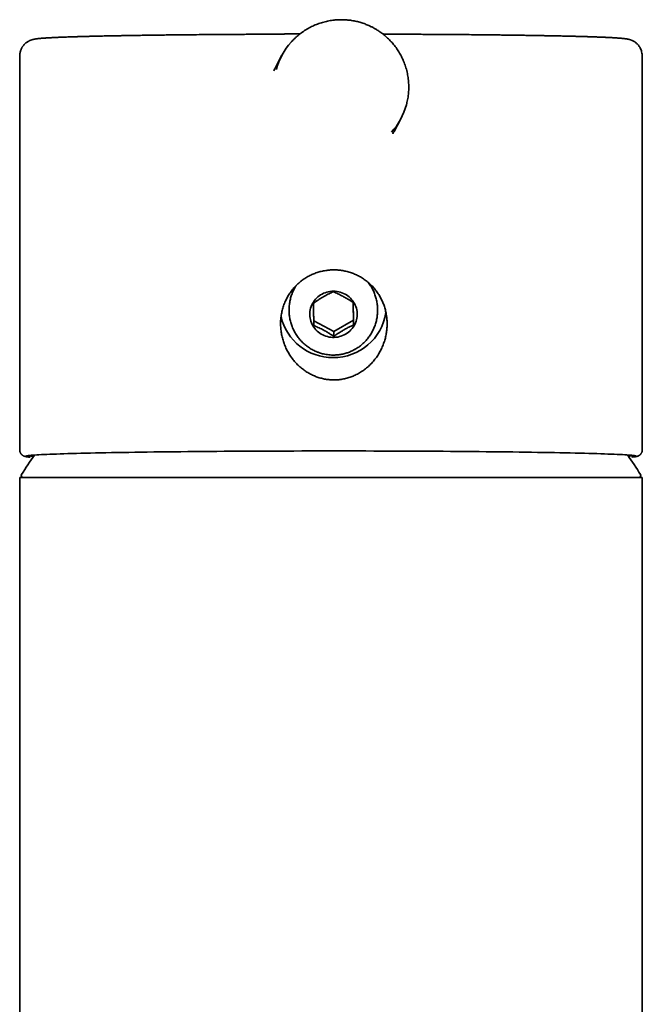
# Model space of a CAD drawing. Header units: millimetres. Extents: x 8 to 956, y 12 to 1992.
# Tile 21 of 25: x 447 to 496, y 1894 to 1970. Entities that reach past the tile are written whole.
import ezdxf

# ---------------------------------------------------------------- set-up
doc = ezdxf.new("R2010")
doc.units = ezdxf.units.MM

msp = doc.modelspace()

# ---------------------------------------------------------------- linework, layer by layer
at = {"color": 7, "linetype": 'Continuous', "lineweight": 35}
for p, q in [((466.931, 1969.186), (466.898, 1969.185)), ((466.916, 1969.186), (466.898, 1969.185)), ((467.853, 1967.537), (467.347, 1966.59)), ((447.422, 1967.29), (447.427, 1936.795)), ((447.426, 1967.29), (447.426, 1967.29)), ((495.927, 1936.803), (495.922, 1967.303)), ((476.592, 1961.611), (477.114, 1962.589)), ((473.417, 1946.916), (473.396, 1948.279)), ((470.331, 1946.863), (471.885, 1946.023)), ((471.885, 1946.023), (473.417, 1946.916)), ((473.417, 1946.916), (473.432, 1946.533)), ((471.9, 1945.641), (471.885, 1946.023)), ((473.519, 1944.616), (473.513, 1944.613)), ((448.206, 1936.229), (448.243, 1936.225)), ((495.11, 1936.233), (495.138, 1936.236)), ((447.43, 1934.651), (447.43, 1754.651)), ((495.93, 1934.651), (447.43, 1934.651)), ((495.93, 1797.901), (495.93, 1934.651))]:
    msp.add_line(p, q, dxfattribs=at)
at = {"color": 7, "linetype": 'Continuous', "lineweight": 35, "flags": 128}
for points in [[(470.02, 1947.333), (470.023, 1947.463), (470.035, 1947.592), (470.057, 1947.72), (470.089, 1947.847), (470.129, 1947.97), (470.179, 1948.091), (470.238, 1948.208), (470.305, 1948.32), (470.38, 1948.428), (470.463, 1948.529), (470.554, 1948.625), (470.651, 1948.714), (470.755, 1948.797), (470.864, 1948.871), (470.979, 1948.938), (471.098, 1948.997), (471.222, 1949.047), (471.348, 1949.088), (471.478, 1949.121), (471.609, 1949.144), (471.742, 1949.158), (471.876, 1949.162), (472.009, 1949.157), (472.142, 1949.143), (472.273, 1949.12), (472.402, 1949.087), (472.529, 1949.045), (472.652, 1948.995), (472.771, 1948.936), (472.885, 1948.869), (472.994, 1948.794), (473.097, 1948.712), (473.194, 1948.622), (473.283, 1948.526), (473.366, 1948.424), (473.44, 1948.317), (473.507, 1948.204), (473.565, 1948.087), (473.614, 1947.966), (473.654, 1947.842), (473.684, 1947.716), (473.705, 1947.588), (473.717, 1947.459), (473.719, 1947.329), (473.711, 1947.199), (473.694, 1947.07), (473.667, 1946.943), (473.631, 1946.818), (473.586, 1946.695), (473.531, 1946.577), (473.468, 1946.462), (473.397, 1946.352), (473.318, 1946.247), (473.231, 1946.148), (473.137, 1946.056), (473.037, 1945.97), (472.93, 1945.892), (472.818, 1945.821), (472.701, 1945.758), (472.579, 1945.704), (472.454, 1945.658), (472.326, 1945.621), (472.196, 1945.593), (472.063, 1945.575), (471.93, 1945.565), (471.796, 1945.566), (471.663, 1945.575), (471.531, 1945.594), (471.401, 1945.622), (471.273, 1945.659), (471.148, 1945.705), (471.027, 1945.76), (470.91, 1945.823), (470.799, 1945.894), (470.693, 1945.973), (470.593, 1946.059), (470.499, 1946.151), (470.413, 1946.251), (470.335, 1946.355), (470.264, 1946.466), (470.202, 1946.58), (470.149, 1946.699), (470.104, 1946.822), (470.069, 1946.947), (470.043, 1947.074), (470.026, 1947.203), (470.02, 1947.333)], [(448.226, 1936.227), (448.137, 1936.236), (448.053, 1936.247), (447.985, 1936.258), (447.934, 1936.269), (447.899, 1936.28), (447.881, 1936.291), (447.878, 1936.301), (447.892, 1936.312), (447.922, 1936.323), (447.969, 1936.334), (448.032, 1936.345), (448.111, 1936.356), (448.206, 1936.366), (448.317, 1936.377), (448.444, 1936.388), (448.588, 1936.398), (448.747, 1936.409), (448.921, 1936.419), (449.112, 1936.43), (449.317, 1936.44), (449.538, 1936.45), (449.775, 1936.46), (450.026, 1936.47), (450.292, 1936.48), (450.573, 1936.49), (450.868, 1936.5), (451.178, 1936.509), (451.501, 1936.518), (451.839, 1936.528), (452.19, 1936.537), (452.554, 1936.546), (452.931, 1936.554), (453.322, 1936.563), (453.724, 1936.571), (454.14, 1936.579), (454.567, 1936.587), (455.006, 1936.595), (455.456, 1936.603), (455.917, 1936.61), (456.39, 1936.617), (456.872, 1936.624), (457.365, 1936.631), (457.868, 1936.637), (458.38, 1936.644), (458.901, 1936.65), (459.431, 1936.656), (459.97, 1936.661), (460.516, 1936.666), (461.07, 1936.672), (461.632, 1936.676), (462.2, 1936.681), (462.775, 1936.685), (463.355, 1936.689), (463.942, 1936.693), (464.534, 1936.696), (465.131, 1936.7), (465.732, 1936.703), (466.337, 1936.705), (466.946, 1936.708), (467.558, 1936.71), (468.173, 1936.712), (468.791, 1936.713), (469.41, 1936.715), (470.031, 1936.716), (470.653, 1936.716), (471.276, 1936.717), (471.899, 1936.717), (472.522, 1936.717), (473.144, 1936.716), (473.765, 1936.716), (474.385, 1936.715), (475.003, 1936.713), (475.619, 1936.712), (476.232, 1936.71), (476.842, 1936.708), (477.448, 1936.705), (478.051, 1936.703), (478.649, 1936.7), (479.242, 1936.696), (479.83, 1936.693), (480.413, 1936.689), (480.989, 1936.685), (481.559, 1936.681), (482.123, 1936.676), (482.679, 1936.672), (483.228, 1936.666), (483.768, 1936.661), (484.301, 1936.656), (484.825, 1936.65), (485.34, 1936.644), (485.845, 1936.637), (486.341, 1936.631), (486.826, 1936.624), (487.302, 1936.617), (487.766, 1936.61), (488.22, 1936.603), (488.662, 1936.595), (489.093, 1936.587), (489.511, 1936.579), (489.918, 1936.571), (490.312, 1936.563), (490.693, 1936.554), (491.061, 1936.546), (491.416, 1936.537), (491.757, 1936.528), (492.085, 1936.518), (492.398, 1936.509), (492.698, 1936.5), (492.982, 1936.49), (493.253, 1936.48), (493.508, 1936.47), (493.749, 1936.46), (493.974, 1936.45), (494.185, 1936.44), (494.379, 1936.43), (494.559, 1936.419), (494.722, 1936.409), (494.87, 1936.398), (495.002, 1936.388), (495.118, 1936.377), (495.217, 1936.366), (495.301, 1936.356), (495.368, 1936.345), (495.42, 1936.334), (495.455, 1936.323), (495.473, 1936.312), (495.476, 1936.301), (495.462, 1936.291), (495.431, 1936.28), (495.385, 1936.269), (495.322, 1936.258), (495.243, 1936.247), (495.148, 1936.236), (495.124, 1936.234)]]:
    msp.add_lwpolyline(points, dxfattribs=at)
at = {"color": 7, "linetype": 'Continuous', "lineweight": 35}
for centre, radius, start, end in [((472.482, 1965.064), 5.248, 138.15645, 164.79769), ((472.486, 1965.062), 5.248, 317.95984, 344.75686), ((471.883, 1948.112), 4.119, 269.32779, 351.45988), ((471.791, 1948.105), 4.112, 192.92809, 270.60215), ((471.68, 1919.951), 28.358, 144.55226, 148.23381), ((448.757, 1940.075), 3.787, 259.56656, 266.20234), ((471.68, 1919.951), 28.358, 31.76619, 35.46639), ((494.62, 1939.886), 3.589, 273.63378, 280.63512), ((447.697, 1934.801), 0.15, 148.23381, 270), ((495.662, 1934.801), 0.15, 270, 31.76619)]:
    msp.add_arc(centre, radius, start, end, dxfattribs=at)
for points, knots in [([(474.958, 1969.693), (474.892, 1969.727), (474.8, 1969.775), (474.661, 1969.84), (474.543, 1969.893), (474.399, 1969.951), (474.247, 1970.009), (474.085, 1970.063), (473.916, 1970.115), (473.74, 1970.161), (473.56, 1970.202), (473.375, 1970.237), (473.187, 1970.266), (472.996, 1970.289), (472.802, 1970.304), (472.606, 1970.312), (472.409, 1970.313), (472.211, 1970.307), (472.012, 1970.293), (471.812, 1970.271), (471.613, 1970.241), (471.414, 1970.204), (471.217, 1970.159), (471.02, 1970.106), (470.825, 1970.045), (470.632, 1969.977), (470.441, 1969.901), (470.253, 1969.817), (470.068, 1969.726), (469.886, 1969.627), (469.708, 1969.521), (469.534, 1969.407), (469.364, 1969.287), (469.199, 1969.16), (469.038, 1969.026), (468.883, 1968.886), (468.734, 1968.739), (468.63, 1968.631), (468.579, 1968.572), (468.573, 1968.565)], [0, 0, 0, 0, 0.031897, 0.044583, 0.065683, 0.087578, 0.111066, 0.135592, 0.160936, 0.186919, 0.213417, 0.240334, 0.267603, 0.295167, 0.322984, 0.351021, 0.379251, 0.407652, 0.436205, 0.464895, 0.493709, 0.522637, 0.55167, 0.580799, 0.610018, 0.63932, 0.668702, 0.698158, 0.727685, 0.757278, 0.786936, 0.816656, 0.846435, 0.876271, 0.906163, 0.936109, 0.966108, 0.996159, 1, 1, 1, 1]), ([(459.792, 1969.132), (459.604, 1969.13), (459.234, 1969.126), (458.703, 1969.119), (458.199, 1969.113), (457.723, 1969.107), (457.274, 1969.101), (456.851, 1969.094), (456.454, 1969.088), (456.076, 1969.082), (455.718, 1969.076), (455.379, 1969.07), (455.064, 1969.064), (454.773, 1969.059), (454.504, 1969.054), (454.247, 1969.048), (454.003, 1969.043), (453.772, 1969.038), (453.567, 1969.034), (453.384, 1969.029), (453.224, 1969.026), (453.085, 1969.022), (452.967, 1969.019), (452.869, 1969.017), (452.791, 1969.015), (452.732, 1969.013), (452.692, 1969.012), (452.66, 1969.012), (452.626, 1969.011), (452.581, 1969.01), (452.522, 1969.008), (452.45, 1969.006), (452.363, 1969.004), (452.263, 1969.001), (452.149, 1968.998), (452.022, 1968.994), (451.89, 1968.99), (451.756, 1968.986), (451.627, 1968.982), (451.502, 1968.978), (451.35, 1968.973), (451.176, 1968.967), (450.983, 1968.96), (450.803, 1968.953), (450.635, 1968.947), (450.479, 1968.94), (450.337, 1968.934), (450.214, 1968.929), (450.107, 1968.924), (450.016, 1968.919), (449.929, 1968.915), (449.842, 1968.91), (449.757, 1968.905), (449.673, 1968.901), (449.595, 1968.896), (449.517, 1968.891), (449.442, 1968.886), (449.334, 1968.879), (449.198, 1968.869), (449.078, 1968.859), (448.998, 1968.852), (448.956, 1968.848), (448.919, 1968.844), (448.888, 1968.84), (448.855, 1968.837), (448.819, 1968.833), (448.775, 1968.827), (448.728, 1968.821), (448.674, 1968.814), (448.619, 1968.805), (448.563, 1968.795), (448.507, 1968.783), (448.444, 1968.769), (448.382, 1968.752), (448.322, 1968.733), (448.264, 1968.712), (448.219, 1968.693), (448.175, 1968.673), (448.116, 1968.644), (448.038, 1968.6), (447.954, 1968.542), (447.864, 1968.47), (447.776, 1968.386), (447.707, 1968.304), (447.663, 1968.242), (447.636, 1968.203), (447.609, 1968.159), (447.578, 1968.103), (447.543, 1968.032), (447.508, 1967.947), (447.476, 1967.848), (447.45, 1967.731), (447.432, 1967.599), (447.422, 1967.45), (447.422, 1967.345), (447.422, 1967.29)], [0, 0, 0, 0, 0.026841, 0.052759, 0.077754, 0.101825, 0.124971, 0.147192, 0.168487, 0.188856, 0.209201, 0.22853, 0.246842, 0.264138, 0.280416, 0.295678, 0.311787, 0.326582, 0.340065, 0.352233, 0.363088, 0.372629, 0.380855, 0.387767, 0.393365, 0.397459, 0.40037, 0.402155, 0.40434, 0.40762, 0.411906, 0.417249, 0.423648, 0.431103, 0.439799, 0.449595, 0.460326, 0.471046, 0.481607, 0.492009, 0.502252, 0.520147, 0.537535, 0.554416, 0.570791, 0.586636, 0.601552, 0.615389, 0.626758, 0.637276, 0.64703, 0.657462, 0.66909, 0.679066, 0.68975, 0.700556, 0.711262, 0.72187, 0.748032, 0.77455, 0.78301, 0.791015, 0.798013, 0.804002, 0.80913, 0.816462, 0.825037, 0.834857, 0.845649, 0.857223, 0.86747, 0.878282, 0.889722, 0.898736, 0.908162, 0.91306, 0.918087, 0.922456, 0.925697, 0.932299, 0.938044, 0.942986, 0.949618, 0.955588, 0.957795, 0.959901, 0.961925, 0.964558, 0.968163, 0.971897, 0.976273, 0.981262, 0.986875, 0.993124, 1, 1, 1, 1]), ([(466.898, 1969.185), (466.744, 1969.184), (466.417, 1969.181), (465.903, 1969.178), (465.356, 1969.174), (464.791, 1969.171), (464.216, 1969.168), (463.634, 1969.164), (462.972, 1969.16), (462.229, 1969.155), (461.409, 1969.148), (460.591, 1969.141), (460.054, 1969.135), (459.786, 1969.132)], [0, 0, 0, 0, 0.071753, 0.15146, 0.23271, 0.314223, 0.395437, 0.476334, 0.557018, 0.667781, 0.778458, 0.88915, 1, 1, 1, 1]), ([(469.279, 1969.22), (469.266, 1969.219), (469.24, 1969.219), (469.201, 1969.218), (469.157, 1969.217), (469.105, 1969.216), (469.04, 1969.214), (468.958, 1969.213), (468.869, 1969.211), (468.781, 1969.209), (468.706, 1969.208), (468.631, 1969.207), (468.546, 1969.205), (468.453, 1969.204), (468.362, 1969.202), (468.283, 1969.201), (468.211, 1969.2), (468.13, 1969.199), (468.044, 1969.198), (467.962, 1969.197), (467.897, 1969.196), (467.837, 1969.195), (467.776, 1969.194), (467.711, 1969.194), (467.644, 1969.193), (467.569, 1969.192), (467.49, 1969.191), (467.406, 1969.19), (467.316, 1969.189), (467.19, 1969.188), (467.06, 1969.187), (466.963, 1969.186), (466.931, 1969.186)], [0, 0, 0, 0, 0.0192144, 0.0402615, 0.0612298, 0.0863236, 0.1188711, 0.1578087, 0.2062337, 0.2471343, 0.2808105, 0.3123158, 0.3511903, 0.3947193, 0.4351755, 0.4698738, 0.4968992, 0.5286899, 0.5724641, 0.6042876, 0.6300711, 0.651966, 0.676309, 0.7033201, 0.7302924, 0.7563622, 0.790515, 0.8224674, 0.8547308, 0.8945879, 0.9641388, 1, 1, 1, 1]), ([(477.548, 1963.683), (477.556, 1963.71), (477.583, 1963.806), (477.62, 1963.973), (477.661, 1964.184), (477.693, 1964.397), (477.716, 1964.612), (477.73, 1964.827), (477.735, 1965.044), (477.731, 1965.261), (477.719, 1965.479), (477.697, 1965.696), (477.666, 1965.913), (477.626, 1966.128), (477.577, 1966.343), (477.518, 1966.556), (477.451, 1966.767), (477.374, 1966.976), (477.292, 1967.175), (477.204, 1967.364), (477.112, 1967.542), (477.014, 1967.717), (476.91, 1967.888), (476.799, 1968.055), (476.682, 1968.217), (476.558, 1968.375), (476.43, 1968.527), (476.295, 1968.675), (476.156, 1968.816), (476.012, 1968.952), (475.864, 1969.081), (475.713, 1969.203), (475.562, 1969.316), (475.418, 1969.417), (475.291, 1969.5), (475.174, 1969.572), (475.066, 1969.634), (474.992, 1969.675), (474.958, 1969.693)], [0, 0, 0, 0, 0.011875, 0.042248, 0.072676, 0.10316, 0.133704, 0.164309, 0.194978, 0.225714, 0.256521, 0.287403, 0.318364, 0.349411, 0.38055, 0.411789, 0.443138, 0.474607, 0.50621, 0.534613, 0.563007, 0.591388, 0.619753, 0.648098, 0.676419, 0.704709, 0.732959, 0.761154, 0.789272, 0.817278, 0.845109, 0.87264, 0.899596, 0.925195, 0.947116, 0.96409, 0.983679, 1, 1, 1, 1]), ([(476.704, 1969.188), (476.67, 1969.188), (476.59, 1969.189), (476.447, 1969.19), (476.29, 1969.192), (476.139, 1969.194), (476.01, 1969.195), (475.876, 1969.197), (475.777, 1969.198), (475.721, 1969.199), (475.716, 1969.199)], [0, 0, 0, 0, 0.098203, 0.228173, 0.419731, 0.564272, 0.684381, 0.818868, 0.984121, 1, 1, 1, 1]), ([(477.114, 1969.184), (477.062, 1969.184), (476.93, 1969.185), (476.795, 1969.186), (476.712, 1969.187), (476.704, 1969.187)], [0, 0, 0, 0, 0.37632, 0.938737, 1, 1, 1, 1]), ([(483.92, 1969.132), (483.674, 1969.135), (483.182, 1969.14), (482.432, 1969.147), (481.68, 1969.153), (480.932, 1969.159), (480.233, 1969.163), (479.586, 1969.167), (478.987, 1969.171), (478.403, 1969.175), (477.839, 1969.178), (477.411, 1969.181), (477.178, 1969.183), (477.12, 1969.184)], [0, 0, 0, 0, 0.107124, 0.214012, 0.320644, 0.426857, 0.53257, 0.620632, 0.709139, 0.798002, 0.886016, 0.971853, 1, 1, 1, 1]), ([(495.922, 1967.298), (495.922, 1967.371), (495.921, 1967.511), (495.901, 1967.71), (495.861, 1967.888), (495.803, 1968.041), (495.735, 1968.17), (495.665, 1968.275), (495.595, 1968.362), (495.524, 1968.436), (495.439, 1968.513), (495.339, 1968.586), (495.234, 1968.648), (495.154, 1968.688), (495.087, 1968.716), (495.036, 1968.735), (494.985, 1968.752), (494.931, 1968.768), (494.878, 1968.781), (494.827, 1968.793), (494.781, 1968.802), (494.738, 1968.81), (494.696, 1968.817), (494.65, 1968.824), (494.603, 1968.83), (494.555, 1968.836), (494.51, 1968.842), (494.472, 1968.846), (494.438, 1968.85), (494.402, 1968.853), (494.359, 1968.858), (494.308, 1968.862), (494.254, 1968.867), (494.2, 1968.872), (494.14, 1968.877), (494.077, 1968.881), (494.011, 1968.886), (493.949, 1968.89), (493.889, 1968.894), (493.83, 1968.898), (493.771, 1968.902), (493.717, 1968.905), (493.671, 1968.908), (493.634, 1968.91), (493.6, 1968.912), (493.563, 1968.914), (493.517, 1968.916), (493.461, 1968.919), (493.394, 1968.923), (493.316, 1968.927), (493.229, 1968.931), (493.136, 1968.935), (493.042, 1968.939), (492.923, 1968.945), (492.778, 1968.951), (492.608, 1968.958), (492.438, 1968.964), (492.263, 1968.97), (492.075, 1968.977), (491.912, 1968.982), (491.778, 1968.986), (491.681, 1968.99), (491.58, 1968.993), (491.475, 1968.996), (491.37, 1968.999), (491.268, 1969.002), (491.175, 1969.005), (491.093, 1969.007), (491.023, 1969.009), (490.965, 1969.01), (490.919, 1969.012), (490.886, 1969.012), (490.859, 1969.013), (490.829, 1969.014), (490.785, 1969.015), (490.725, 1969.017), (490.648, 1969.019), (490.553, 1969.021), (490.441, 1969.024), (490.311, 1969.027), (490.162, 1969.031), (489.995, 1969.035), (489.808, 1969.039), (489.602, 1969.043), (489.375, 1969.048), (489.128, 1969.053), (488.861, 1969.059), (488.573, 1969.064), (488.262, 1969.07), (487.925, 1969.076), (487.562, 1969.082), (487.172, 1969.089), (486.766, 1969.095), (486.346, 1969.101), (485.912, 1969.107), (485.452, 1969.114), (484.966, 1969.12), (484.452, 1969.126), (484.096, 1969.13), (483.914, 1969.132)], [0, 0, 0, 0, 0.0092679, 0.0177772, 0.0255566, 0.0326438, 0.0389786, 0.0445264, 0.0493843, 0.0542, 0.0591001, 0.0666661, 0.0741885, 0.0812364, 0.0874598, 0.0928749, 0.0983333, 0.1072811, 0.1167092, 0.1256975, 0.1341958, 0.1424065, 0.1513292, 0.1605237, 0.1704766, 0.1805949, 0.1894907, 0.1971097, 0.2027693, 0.2098033, 0.2182109, 0.2279748, 0.2379225, 0.2473303, 0.2561987, 0.2675133, 0.2778111, 0.2870932, 0.295361, 0.3045886, 0.3128861, 0.3202939, 0.3268126, 0.3313109, 0.3353213, 0.3400029, 0.3457984, 0.35286, 0.3610805, 0.3704597, 0.3809605, 0.3916159, 0.4019959, 0.4121005, 0.4301086, 0.4471725, 0.4632935, 0.479244, 0.496189, 0.5141402, 0.5221417, 0.5303279, 0.5386989, 0.5472546, 0.5559889, 0.5642239, 0.5715019, 0.5778228, 0.583187, 0.5875944, 0.5910453, 0.5935396, 0.5951286, 0.5970499, 0.6003793, 0.6048801, 0.6105522, 0.6174551, 0.6255479, 0.6348305, 0.6453029, 0.6569647, 0.6695759, 0.6833341, 0.6982389, 0.7142904, 0.7309506, 0.748689, 0.7675057, 0.7874006, 0.8083737, 0.8304247, 0.8535535, 0.8757013, 0.8987538, 0.9227107, 0.9475711, 0.9733345, 1, 1, 1, 1]), ([(467.22, 1966.335), (467.243, 1966.383), (467.283, 1966.469), (467.329, 1966.552), (467.349, 1966.589)], [0, 0, 0, 0, 0.559205, 1, 1, 1, 1]), ([(476.591, 1961.612), (476.568, 1961.567), (476.535, 1961.503), (476.496, 1961.442), (476.484, 1961.423)], [0, 0, 0, 0, 0.698414, 1, 1, 1, 1]), ([(471.902, 1942.251), (471.794, 1942.254), (471.576, 1942.259), (471.249, 1942.302), (470.924, 1942.372), (470.608, 1942.469), (470.301, 1942.591), (470.007, 1942.737), (469.723, 1942.907), (469.452, 1943.101), (469.193, 1943.319), (468.951, 1943.559), (468.726, 1943.82), (468.518, 1944.102), (468.329, 1944.407), (468.162, 1944.732), (468.02, 1945.075), (467.905, 1945.431), (467.821, 1945.796), (467.766, 1946.172), (467.743, 1946.555), (467.754, 1946.935), (467.797, 1947.308), (467.87, 1947.671), (467.976, 1948.032), (468.112, 1948.376), (468.274, 1948.7), (468.459, 1949.003), (468.672, 1949.293), (468.907, 1949.559), (469.161, 1949.801), (469.431, 1950.019), (469.722, 1950.215), (470.026, 1950.384), (470.343, 1950.527), (470.669, 1950.643), (471.007, 1950.732), (471.328, 1950.788), (471.627, 1950.817), (471.924, 1950.827), (472.245, 1950.814), (472.589, 1950.771), (472.932, 1950.699), (473.266, 1950.599), (473.59, 1950.471), (473.9, 1950.318), (474.2, 1950.137), (474.481, 1949.933), (474.744, 1949.705), (474.985, 1949.458), (475.207, 1949.188), (475.404, 1948.902), (475.576, 1948.601), (475.722, 1948.288), (475.844, 1947.96), (475.937, 1947.623), (476.004, 1947.278), (476.042, 1946.93), (476.052, 1946.576), (476.034, 1946.22), (475.988, 1945.865), (475.913, 1945.511), (475.808, 1945.16), (475.674, 1944.816), (475.512, 1944.483), (475.321, 1944.161), (475.101, 1943.852), (474.856, 1943.564), (474.588, 1943.3), (474.299, 1943.061), (473.986, 1942.846), (473.66, 1942.664), (473.327, 1942.517), (472.992, 1942.402), (472.642, 1942.317), (472.341, 1942.273), (472.093, 1942.254), (471.966, 1942.252), (471.902, 1942.251)], [0, 0, 0, 0, 0.012222, 0.024673, 0.037124, 0.04981, 0.062031, 0.074457, 0.086883, 0.099515, 0.112259, 0.125205, 0.13815, 0.151297, 0.16497, 0.178733, 0.192775, 0.206914, 0.221016, 0.235217, 0.249741, 0.264378, 0.27816, 0.292043, 0.306255, 0.320583, 0.333798, 0.34726, 0.360723, 0.374444, 0.387351, 0.40049, 0.41363, 0.427011, 0.439872, 0.452962, 0.466053, 0.47938, 0.489691, 0.500001, 0.512895, 0.526019, 0.539142, 0.552505, 0.565398, 0.578523, 0.591648, 0.605012, 0.617884, 0.630988, 0.644091, 0.657432, 0.6703, 0.683393, 0.696486, 0.709811, 0.722847, 0.736103, 0.749359, 0.762839, 0.776323, 0.789896, 0.803742, 0.817682, 0.831679, 0.845772, 0.860169, 0.874674, 0.888675, 0.90278, 0.917229, 0.931803, 0.944985, 0.958439, 0.971892, 0.985636, 0.992818, 1, 1, 1, 1]), ([(475.306, 1947.745), (475.305, 1947.785), (475.303, 1947.883), (475.291, 1948.039), (475.27, 1948.213), (475.24, 1948.386), (475.202, 1948.557), (475.155, 1948.725), (475.1, 1948.891), (475.038, 1949.054), (474.967, 1949.213), (474.889, 1949.369), (474.804, 1949.52), (474.71, 1949.666), (474.64, 1949.769), (474.599, 1949.822), (474.594, 1949.829)], [0, 0, 0, 0, 0.05338, 0.131735, 0.210049, 0.288305, 0.366489, 0.444591, 0.522598, 0.600501, 0.678288, 0.755952, 0.833482, 0.910872, 0.988114, 1, 1, 1, 1]), ([(468.952, 1949.596), (468.952, 1949.595), (468.919, 1949.545), (468.86, 1949.443), (468.778, 1949.289), (468.704, 1949.13), (468.638, 1948.968), (468.579, 1948.803), (468.529, 1948.635), (468.488, 1948.465), (468.454, 1948.293), (468.43, 1948.119), (468.413, 1947.944), (468.406, 1947.769), (468.407, 1947.594), (468.416, 1947.419), (468.434, 1947.244), (468.461, 1947.071), (468.496, 1946.9), (468.539, 1946.73), (468.591, 1946.563), (468.65, 1946.399), (468.718, 1946.239), (468.793, 1946.082), (468.876, 1945.929), (468.966, 1945.78), (469.063, 1945.636), (469.167, 1945.498), (469.277, 1945.365), (469.394, 1945.238), (469.516, 1945.117), (469.645, 1945.002), (469.778, 1944.894), (469.916, 1944.793), (470.059, 1944.699), (470.207, 1944.613), (470.333, 1944.545), (470.412, 1944.509), (470.439, 1944.497)], [0, 0, 0, 0, 0.00065, 0.029679, 0.058753, 0.087868, 0.11702, 0.146203, 0.175413, 0.204645, 0.233892, 0.263151, 0.292417, 0.321683, 0.350945, 0.380198, 0.409436, 0.438655, 0.467848, 0.497012, 0.526143, 0.555236, 0.584287, 0.613294, 0.642252, 0.671158, 0.700011, 0.728807, 0.757544, 0.786221, 0.814838, 0.843393, 0.871886, 0.900318, 0.928691, 0.957005, 0.985265, 1, 1, 1, 1]), ([(471.847, 1949.115), (471.795, 1949.092), (471.69, 1949.045), (471.524, 1948.965), (471.351, 1948.877), (471.191, 1948.79), (471.049, 1948.708), (470.925, 1948.634), (470.801, 1948.556), (470.655, 1948.461), (470.49, 1948.348), (470.371, 1948.263), (470.311, 1948.221)], [0, 0, 0, 0, 0.108082, 0.216763, 0.328226, 0.441207, 0.51747, 0.594385, 0.673231, 0.752662, 0.875762, 1, 1, 1, 1]), ([(473.405, 1948.273), (473.352, 1948.308), (473.246, 1948.379), (473.078, 1948.486), (472.902, 1948.593), (472.74, 1948.687), (472.595, 1948.766), (472.468, 1948.832), (472.341, 1948.896), (472.194, 1948.966), (472.027, 1949.041), (471.908, 1949.09), (471.847, 1949.115)], [0, 0, 0, 0, 0.108124, 0.216847, 0.32834, 0.441338, 0.518095, 0.595508, 0.674861, 0.754803, 0.876852, 1, 1, 1, 1]), ([(473.432, 1946.533), (473.431, 1946.598), (473.428, 1946.73), (473.425, 1946.933), (473.421, 1947.14), (473.418, 1947.327), (473.416, 1947.489), (473.414, 1947.628), (473.412, 1947.764), (473.41, 1947.92), (473.408, 1948.092), (473.406, 1948.212), (473.405, 1948.273)], [0, 0, 0, 0, 0.107757, 0.21611, 0.327224, 0.439837, 0.516334, 0.593483, 0.672567, 0.752236, 0.875551, 1, 1, 1, 1]), ([(470.311, 1948.221), (470.311, 1948.168), (470.313, 1948.064), (470.315, 1947.895), (470.317, 1947.713), (470.32, 1947.539), (470.322, 1947.379), (470.324, 1947.236), (470.327, 1947.09), (470.33, 1946.915), (470.333, 1946.712), (470.336, 1946.562), (470.337, 1946.486)], [0, 0, 0, 0, 0.1080808, 0.2161122, 0.3280118, 0.4398356, 0.5166569, 0.5934806, 0.6728475, 0.7522342, 0.8755497, 1, 1, 1, 1]), ([(473.518, 1944.617), (473.551, 1944.635), (473.634, 1944.681), (473.761, 1944.764), (473.902, 1944.863), (474.037, 1944.97), (474.168, 1945.083), (474.292, 1945.203), (474.411, 1945.33), (474.523, 1945.462), (474.629, 1945.6), (474.728, 1945.743), (474.82, 1945.891), (474.905, 1946.044), (474.982, 1946.201), (475.051, 1946.362), (475.112, 1946.526), (475.165, 1946.692), (475.21, 1946.862), (475.247, 1947.033), (475.275, 1947.207), (475.295, 1947.381), (475.305, 1947.553), (475.307, 1947.675), (475.306, 1947.738), (475.306, 1947.745)], [0, 0, 0, 0, 0.029598, 0.074798, 0.120102, 0.165513, 0.211029, 0.256649, 0.30237, 0.348189, 0.394101, 0.440101, 0.486182, 0.532339, 0.578564, 0.624849, 0.671188, 0.717572, 0.763994, 0.810444, 0.856915, 0.903399, 0.949888, 0.993903, 1, 1, 1, 1]), ([(470.337, 1946.486), (470.39, 1946.464), (470.495, 1946.421), (470.661, 1946.347), (470.835, 1946.265), (470.996, 1946.184), (471.141, 1946.107), (471.267, 1946.036), (471.394, 1945.963), (471.544, 1945.872), (471.714, 1945.764), (471.838, 1945.682), (471.9, 1945.641)], [0, 0, 0, 0, 0.10739, 0.215374, 0.32611, 0.438341, 0.514577, 0.591464, 0.670279, 0.749677, 0.874253, 1, 1, 1, 1]), ([(471.9, 1945.641), (471.952, 1945.678), (472.055, 1945.752), (472.218, 1945.864), (472.389, 1945.975), (472.547, 1946.074), (472.689, 1946.158), (472.814, 1946.228), (472.938, 1946.295), (473.085, 1946.37), (473.251, 1946.451), (473.371, 1946.505), (473.432, 1946.533)], [0, 0, 0, 0, 0.1077598, 0.2154707, 0.3270179, 0.4384913, 0.5155488, 0.5926087, 0.6722163, 0.7518437, 0.8753563, 1, 1, 1, 1]), ([(470.437, 1944.497), (470.455, 1944.489), (470.5, 1944.469), (470.578, 1944.436), (470.677, 1944.398), (470.796, 1944.357), (470.939, 1944.314), (471.105, 1944.272), (471.295, 1944.234), (471.502, 1944.205), (471.754, 1944.187), (472.043, 1944.188), (472.364, 1944.22), (472.674, 1944.28), (472.972, 1944.368), (473.255, 1944.477), (473.432, 1944.571), (473.52, 1944.617)], [0, 0, 0, 0, 0.018627, 0.046901, 0.078929, 0.118185, 0.164686, 0.218444, 0.279471, 0.346561, 0.41364, 0.516299, 0.616958, 0.715641, 0.812369, 0.907153, 1, 1, 1, 1]), ([(447.427, 1936.795), (447.428, 1936.765), (447.431, 1936.71), (447.45, 1936.639), (447.472, 1936.584), (447.492, 1936.545), (447.508, 1936.519), (447.521, 1936.501), (447.533, 1936.484), (447.546, 1936.468), (447.558, 1936.454), (447.578, 1936.433), (447.604, 1936.408), (447.633, 1936.385), (447.662, 1936.365), (447.693, 1936.346), (447.726, 1936.329), (447.76, 1936.314), (447.795, 1936.301), (447.832, 1936.29), (447.875, 1936.279), (447.928, 1936.268), (447.981, 1936.258), (448.02, 1936.252), (448.037, 1936.25)], [0, 0, 0, 0, 0.0373336, 0.0680296, 0.0920901, 0.1133, 0.1257357, 0.1371136, 0.1481543, 0.1588614, 0.1692389, 0.1792914, 0.2085357, 0.2348686, 0.2605856, 0.3057886, 0.3593235, 0.4213211, 0.4918639, 0.5830201, 0.6843501, 0.7945996, 0.9137535, 1, 1, 1, 1]), ([(495.374, 1936.267), (495.383, 1936.269), (495.41, 1936.273), (495.445, 1936.28), (495.484, 1936.288), (495.518, 1936.297), (495.547, 1936.306), (495.572, 1936.314), (495.594, 1936.322), (495.613, 1936.33), (495.631, 1936.339), (495.648, 1936.347), (495.669, 1936.359), (495.696, 1936.376), (495.725, 1936.396), (495.751, 1936.417), (495.773, 1936.437), (495.791, 1936.456), (495.814, 1936.482), (495.839, 1936.516), (495.868, 1936.563), (495.897, 1936.627), (495.922, 1936.708), (495.925, 1936.77), (495.927, 1936.803)], [0, 0, 0, 0, 0.0526219, 0.15353, 0.2543538, 0.3479075, 0.4306372, 0.4964532, 0.5533267, 0.601266, 0.6402905, 0.6704441, 0.6924278, 0.7201564, 0.7541006, 0.7734363, 0.7943592, 0.8169585, 0.832436, 0.8538381, 0.8812608, 0.9147499, 0.9543278, 1, 1, 1, 1])]:
    msp.add_open_spline(points, degree=3, knots=knots, dxfattribs=at)

doc.saveas('drawing.dxf')
